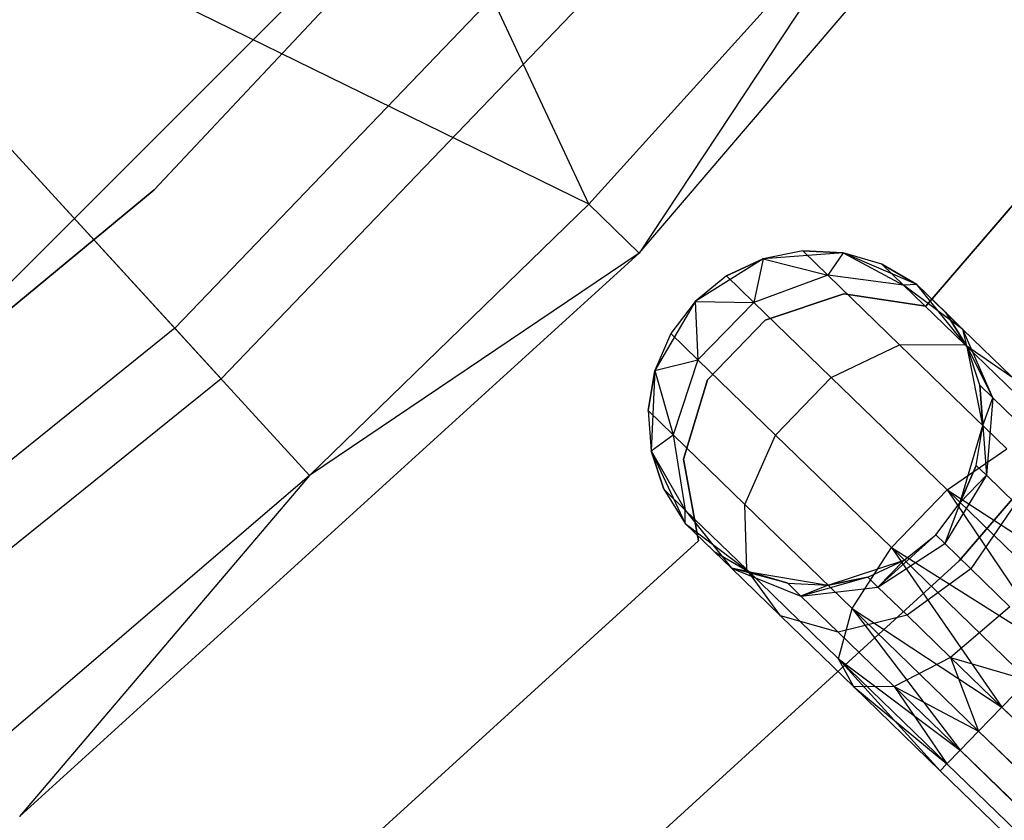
# Model space of a CAD drawing. Extents: x -189 to 189, y -189 to 189.
# Tile 212 of 256: x 24.87 to 30.75, y -31.16 to -26.39. Entities that reach past the tile are written whole.
import ezdxf

# ---------------------------------------------------------------- set-up
doc = ezdxf.new("R2010")
doc.units = 0
doc.header["$LTSCALE"] = 25.4
doc.layers.get('0').update_dxf_attribs({"linetype": 'CONTINUOUS'})

# ---------------------------------------------------------------- blocks, each defined once
blk = doc.blocks.new('NL2500012474_STL')
at = {"color": 0}
for p, q in [((219.5819, -27.4286, 173.0052), (216.8304, -21.5407, 179)), ((219.5819, -27.4286, 173.0052), (216.8304, -21.5407, 179)), ((216.9876, -27.3424, 183), (220.2113, -23.9095, 183)), ((220.2113, -23.9095, 185), (216.9876, -27.3424, 185)), ((220.2113, -23.9095, 185), (216.9876, -27.3424, 185)), ((216.9876, -27.3424, 183), (220.2113, -23.9095, 183)), ((219.8826, -27.7204, 149), (223.1309, -23.9217, 149)), ((219.8826, -27.7204, 149), (223.1309, -23.9217, 149)), ((217.1115, -28.1686, 172.4995), (213.734, -24.4811, 177.5)), ((217.1115, -28.1686, 172.4995), (213.734, -24.4811, 177.5)), ((217.9161, -29.0472, 173.0052), (213.8671, -24.6264, 179)), ((217.9161, -29.0472, 173.0052), (213.8671, -24.6264, 179)), ((219.5819, -27.4286, 173.0052), (213.8671, -24.6264, 179)), ((219.5819, -27.4286, 173.0052), (213.8671, -24.6264, 179)), ((220.501, -24.6389, 172.4995), (217.1115, -28.1686, 172.4995)), ((220.501, -24.6389, 172.4995), (217.1115, -28.1686, 172.4995)), ((216.0693, -27.9569, 148.6792), (219.2585, -24.7676, 148.6792)), ((219.2585, -24.7676, 163.6792), (216.0693, -27.9569, 163.6792)), ((219.2585, -24.7676, 163.6792), (216.0693, -27.9569, 163.6792)), ((216.0693, -27.9569, 148.6792), (219.2585, -24.7676, 148.6792)), ((220.8145, -24.9035, 149), (217.3885, -28.4711, 149)), ((220.8145, -24.9035, 149), (217.3885, -28.4711, 149)), ((221.4115, -25.4073, 173.0052), (219.5819, -27.4286, 173.0052)), ((221.4115, -25.4073, 173.0052), (219.5819, -27.4286, 173.0052)), ((221.4115, -25.4073, 173.0052), (219.8826, -27.7204, 149)), ((221.4115, -25.4073, 173.0052), (219.8826, -27.7204, 149)), ((225.1929, -25.588, 186), (221.7925, -29.557, 186)), ((221.7925, -29.557, 178.5), (225.1929, -25.588, 178.5)), ((221.7925, -29.557, 178.5), (225.1929, -25.588, 178.5)), ((225.1929, -25.588, 186), (221.7925, -29.557, 186)), ((223.6352, -25.6582, 185), (221.5948, -28.0375, 185)), ((221.5948, -28.0375, 183), (223.6352, -25.6582, 183)), ((221.5948, -28.0375, 183), (223.6352, -25.6582, 183)), ((223.6352, -25.6582, 185), (221.5948, -28.0375, 185)), ((213.3591, -30.3443, 183), (216.9876, -27.3424, 183)), ((216.9876, -27.3424, 185), (213.3591, -30.3443, 185)), ((216.9876, -27.3424, 185), (213.3591, -30.3443, 185)), ((213.3591, -30.3443, 183), (216.9876, -27.3424, 183)), ((216.9876, -27.3424, 185), (216.9876, -27.3424, 183)), ((216.9876, -27.3424, 185), (216.9876, -27.3424, 183)), ((219.5819, -27.4286, 173.0052), (217.9161, -29.0472, 173.0052)), ((219.5819, -27.4286, 173.0052), (217.9161, -29.0472, 173.0052)), ((219.5819, -27.4286, 173.0052), (219.8826, -27.7204, 149)), ((219.5819, -27.4286, 173.0052), (219.8826, -27.7204, 149)), ((216.1838, -31.0821, 149), (219.8826, -27.7204, 149)), ((216.1838, -31.0821, 149), (219.8826, -27.7204, 149)), ((219.8826, -27.7204, 149), (217.9161, -29.0472, 173.0052)), ((219.8826, -27.7204, 149), (217.9161, -29.0472, 173.0052)), ((220.8594, -27.707, 179.5), (220.6229, -27.7541, 185)), ((220.8594, -27.707, 179.5), (220.6229, -27.7541, 179.5)), ((220.8594, -27.707, 179.5), (220.6229, -27.7541, 185)), ((220.8594, -27.707, 179.5), (220.6229, -27.7541, 179.5)), ((221.1002, -27.7179, 185), (220.6229, -27.7541, 185)), ((221.1002, -27.7179, 185), (220.6229, -27.7541, 185)), ((221.1002, -27.7179, 179.5), (220.8594, -27.707, 179.5)), ((220.8594, -27.707, 179.5), (221.1002, -27.7179, 185)), ((220.8594, -27.707, 179.5), (221.1002, -27.7179, 185)), ((220.8594, -27.707, 179.5), (221.0096, -27.8527, 178.4482)), ((220.8594, -27.707, 179.5), (221.0096, -27.8527, 178.4482)), ((221.1002, -27.7179, 179.5), (220.8594, -27.707, 179.5)), ((221.1002, -27.7179, 179.5), (221.0096, -27.8527, 178.4482)), ((221.1002, -27.7179, 179.5), (221.0096, -27.8527, 178.4482)), ((221.5396, -27.9076, 185), (221.1002, -27.7179, 185)), ((221.3314, -27.786, 179.5), (221.1002, -27.7179, 185)), ((221.5396, -27.9076, 185), (221.1002, -27.7179, 185)), ((221.3314, -27.786, 179.5), (221.1002, -27.7179, 179.5)), ((221.1002, -27.7179, 179.5), (221.1002, -27.7179, 185)), ((221.3314, -27.786, 179.5), (221.1002, -27.7179, 185)), ((221.1002, -27.7179, 179.5), (221.1002, -27.7179, 185)), ((221.1002, -27.7179, 179.5), (221.4601, -27.9108, 178.599)), ((221.3314, -27.786, 179.5), (221.1002, -27.7179, 179.5)), ((221.1002, -27.7179, 179.5), (221.4601, -27.9108, 178.599)), ((220.6229, -27.7541, 185), (220.2172, -28.008, 185)), ((220.6229, -27.7541, 185), (220.2172, -28.008, 185)), ((220.6229, -27.7541, 179.5), (220.4047, -27.8564, 179.5)), ((220.4047, -27.8564, 179.5), (220.6229, -27.7541, 185)), ((220.4047, -27.8564, 179.5), (220.6229, -27.7541, 185)), ((220.6229, -27.7541, 179.5), (220.4047, -27.8564, 179.5)), ((220.6229, -27.7541, 179.5), (220.567, -28.0139, 178.3631)), ((220.6229, -27.7541, 179.5), (220.567, -28.0139, 178.3631)), ((220.6229, -27.7541, 179.5), (220.6229, -27.7541, 185)), ((220.6229, -27.7541, 179.5), (220.6229, -27.7541, 185)), ((220.6229, -27.7541, 179.5), (221.0096, -27.8527, 178.4482)), ((220.6229, -27.7541, 179.5), (221.0096, -27.8527, 178.4482)), ((221.5396, -27.9076, 179.5), (221.3314, -27.786, 179.5)), ((221.3314, -27.786, 179.5), (221.5396, -27.9076, 185)), ((221.3314, -27.786, 179.5), (221.5396, -27.9076, 185)), ((221.3314, -27.786, 179.5), (221.4601, -27.9108, 178.599)), ((221.3314, -27.786, 179.5), (221.4601, -27.9108, 178.599)), ((221.5396, -27.9076, 179.5), (221.3314, -27.786, 179.5)), ((220.4047, -27.8564, 179.5), (220.2172, -28.008, 185)), ((220.4047, -27.8564, 179.5), (220.2172, -28.008, 185)), ((220.4047, -27.8564, 179.5), (220.2172, -28.008, 179.5)), ((220.4047, -27.8564, 179.5), (220.2172, -28.008, 179.5)), ((220.4047, -27.8564, 179.5), (220.567, -28.0139, 178.3631)), ((220.4047, -27.8564, 179.5), (220.567, -28.0139, 178.3631)), ((221.0096, -27.8527, 178.4482), (220.567, -28.0139, 178.3631)), ((221.0096, -27.8527, 178.4482), (220.567, -28.0139, 178.3631)), ((221.4601, -27.9108, 178.599), (221.0096, -27.8527, 178.4482)), ((221.0096, -27.8527, 178.4482), (221.4373, -28.2674, 177.5565)), ((221.0096, -27.8527, 178.4482), (221.4373, -28.2674, 177.5565)), ((221.4601, -27.9108, 178.599), (221.0096, -27.8527, 178.4482)), ((221.5396, -27.9076, 179.5), (221.4601, -27.9108, 178.599)), ((221.5396, -27.9076, 179.5), (221.4601, -27.9108, 178.599)), ((221.8154, -28.175, 178.7808), (221.4601, -27.9108, 178.599)), ((221.4601, -27.9108, 178.599), (221.8265, -28.2661, 177.8351)), ((221.4601, -27.9108, 178.599), (221.8265, -28.2661, 177.8351)), ((221.8154, -28.175, 178.7808), (221.4601, -27.9108, 178.599)), ((221.8406, -28.2797, 185), (221.5396, -27.9076, 185)), ((221.7127, -28.0754, 179.5), (221.5396, -27.9076, 185)), ((221.8406, -28.2797, 185), (221.5396, -27.9076, 185)), ((221.7127, -28.0754, 179.5), (221.5396, -27.9076, 185)), ((221.5396, -27.9076, 179.5), (221.8154, -28.175, 178.7808)), ((221.5396, -27.9076, 179.5), (221.5396, -27.9076, 185)), ((221.5396, -27.9076, 179.5), (221.5396, -27.9076, 185)), ((221.5396, -27.9076, 179.5), (221.8154, -28.175, 178.7808)), ((221.1053, -27.9625, 185), (220.6359, -28.1203, 185)), ((220.6359, -28.1203, 183), (221.1053, -27.9625, 183)), ((220.6359, -28.1203, 183), (221.1053, -27.9625, 183)), ((221.1053, -27.9625, 185), (220.6359, -28.1203, 185)), ((221.5948, -28.0375, 185), (221.1053, -27.9625, 185)), ((221.1053, -27.9625, 185), (221.1053, -27.9625, 183)), ((221.1053, -27.9625, 183), (221.5948, -28.0375, 183)), ((221.1053, -27.9625, 185), (221.1053, -27.9625, 183)), ((221.1053, -27.9625, 183), (221.5948, -28.0375, 183)), ((221.5948, -28.0375, 185), (221.1053, -27.9625, 185)), ((220.2172, -28.008, 185), (219.9759, -28.4214, 185)), ((220.2172, -28.008, 185), (219.9759, -28.4214, 185)), ((220.2172, -28.008, 185), (220.0715, -28.2, 179.5)), ((220.2172, -28.008, 179.5), (220.0715, -28.2, 179.5)), ((220.2172, -28.008, 185), (220.0715, -28.2, 179.5)), ((220.2172, -28.008, 179.5), (220.0715, -28.2, 179.5)), ((220.2172, -28.008, 179.5), (220.2172, -28.008, 185)), ((220.2172, -28.008, 179.5), (220.2172, -28.008, 185)), ((220.2172, -28.008, 179.5), (220.2338, -28.3575, 178.3631)), ((220.2172, -28.008, 179.5), (220.2338, -28.3575, 178.3631)), ((220.2172, -28.008, 179.5), (220.567, -28.0139, 178.3631)), ((220.2172, -28.008, 179.5), (220.567, -28.0139, 178.3631)), ((220.567, -28.0139, 178.3631), (220.2338, -28.3575, 178.3631)), ((220.567, -28.0139, 178.3631), (220.2338, -28.3575, 178.3631)), ((220.567, -28.0139, 178.3631), (221.0294, -28.4622, 177.3992)), ((220.567, -28.0139, 178.3631), (221.0294, -28.4622, 177.3992)), ((221.5948, -28.0375, 185), (221.5948, -28.0375, 183)), ((221.5948, -28.0375, 185), (221.5948, -28.0375, 183)), ((221.8406, -28.2797, 179.5), (221.7127, -28.0754, 179.5)), ((221.7127, -28.0754, 179.5), (221.8406, -28.2797, 185)), ((221.7127, -28.0754, 179.5), (221.8406, -28.2797, 185)), ((221.7127, -28.0754, 179.5), (221.8154, -28.175, 178.7808)), ((221.7127, -28.0754, 179.5), (221.8154, -28.175, 178.7808)), ((221.8406, -28.2797, 179.5), (221.7127, -28.0754, 179.5)), ((220.6359, -28.1203, 185), (220.291, -28.4756, 185)), ((220.291, -28.4756, 183), (220.6359, -28.1203, 183)), ((220.291, -28.4756, 183), (220.6359, -28.1203, 183)), ((220.6359, -28.1203, 185), (220.291, -28.4756, 185)), ((220.6359, -28.1203, 185), (220.6359, -28.1203, 183)), ((220.6359, -28.1203, 185), (220.6359, -28.1203, 183)), ((217.1115, -28.1686, 172.4995), (213.2984, -31.2359, 172.4995)), ((217.1115, -28.1686, 172.4995), (213.2984, -31.2359, 172.4995)), ((217.3885, -28.4711, 149), (217.1115, -28.1686, 172.4995)), ((217.3885, -28.4711, 149), (217.1115, -28.1686, 172.4995)), ((220.0715, -28.2, 179.5), (219.9759, -28.4214, 185)), ((220.0715, -28.2, 179.5), (219.9759, -28.4214, 179.5)), ((220.0715, -28.2, 179.5), (219.9759, -28.4214, 185)), ((220.0715, -28.2, 179.5), (219.9759, -28.4214, 179.5)), ((220.0715, -28.2, 179.5), (220.2338, -28.3575, 178.3631)), ((220.0715, -28.2, 179.5), (220.2338, -28.3575, 178.3631)), ((221.8406, -28.2797, 179.5), (221.8154, -28.175, 178.7808)), ((221.8406, -28.2797, 179.5), (221.8154, -28.175, 178.7808)), ((221.9941, -28.5846, 178.952), (221.8154, -28.175, 178.7808)), ((221.8154, -28.175, 178.7808), (222.1079, -28.4586, 178.171)), ((221.8154, -28.175, 178.7808), (222.1079, -28.4586, 178.171)), ((221.9941, -28.5846, 178.952), (221.8154, -28.175, 178.7808)), ((221.0294, -28.4622, 177.3992), (221.4373, -28.2674, 177.5565)), ((221.0294, -28.4622, 177.3992), (221.4373, -28.2674, 177.5565)), ((221.4373, -28.2674, 177.5565), (221.8265, -28.2661, 177.8351)), ((221.4373, -28.2674, 177.5565), (221.8265, -28.2661, 177.8351)), ((221.4373, -28.2674, 177.5565), (222.0775, -28.8881, 176.9607)), ((221.4373, -28.2674, 177.5565), (222.0775, -28.8881, 176.9607)), ((221.8265, -28.2661, 177.8351), (222.375, -28.7979, 177.3246)), ((221.8265, -28.2661, 177.8351), (222.375, -28.7979, 177.3246)), ((221.8265, -28.2661, 177.8351), (222.1079, -28.4586, 178.171)), ((221.8265, -28.2661, 177.8351), (222.1079, -28.4586, 178.171)), ((221.9341, -28.7491, 185), (221.8406, -28.2797, 185)), ((221.9158, -28.5088, 179.5), (221.8406, -28.2797, 185)), ((221.9341, -28.7491, 185), (221.8406, -28.2797, 185)), ((221.9158, -28.5088, 179.5), (221.8406, -28.2797, 179.5)), ((221.8406, -28.2797, 179.5), (221.8406, -28.2797, 185)), ((221.9158, -28.5088, 179.5), (221.8406, -28.2797, 185)), ((221.8406, -28.2797, 179.5), (221.8406, -28.2797, 185)), ((221.8406, -28.2797, 179.5), (221.9941, -28.5846, 178.952)), ((221.9158, -28.5088, 179.5), (221.8406, -28.2797, 179.5)), ((221.8406, -28.2797, 179.5), (221.9941, -28.5846, 178.952)), ((219.9759, -28.4214, 179.5), (220.2338, -28.3575, 178.3631)), ((219.9759, -28.4214, 179.5), (220.2338, -28.3575, 178.3631)), ((220.2338, -28.3575, 178.3631), (220.0863, -28.8048, 178.4482)), ((220.2338, -28.3575, 178.3631), (220.0863, -28.8048, 178.4482)), ((220.2338, -28.3575, 178.3631), (220.6962, -28.8058, 177.3992)), ((220.2338, -28.3575, 178.3631), (220.6962, -28.8058, 177.3992)), ((219.9759, -28.4214, 179.5), (219.9361, -28.6591, 179.5)), ((219.9361, -28.6591, 179.5), (219.9759, -28.4214, 185)), ((219.9361, -28.6591, 179.5), (219.9759, -28.4214, 185)), ((219.9759, -28.4214, 179.5), (219.9361, -28.6591, 179.5)), ((219.9759, -28.4214, 185), (219.9544, -28.8995, 185)), ((219.9759, -28.4214, 185), (219.9544, -28.8995, 185)), ((219.9759, -28.4214, 179.5), (219.9759, -28.4214, 185)), ((219.9759, -28.4214, 179.5), (219.9759, -28.4214, 185)), ((219.9759, -28.4214, 179.5), (220.0863, -28.8048, 178.4482)), ((219.9759, -28.4214, 179.5), (220.0863, -28.8048, 178.4482)), ((217.3885, -28.4711, 149), (213.5345, -31.5713, 149)), ((217.3885, -28.4711, 149), (213.5345, -31.5713, 149)), ((220.291, -28.4756, 185), (220.1473, -28.9494, 185)), ((220.1473, -28.9494, 183), (220.291, -28.4756, 183)), ((220.1473, -28.9494, 183), (220.291, -28.4756, 183)), ((220.291, -28.4756, 185), (220.1473, -28.9494, 185)), ((220.291, -28.4756, 185), (220.291, -28.4756, 183)), ((220.291, -28.4756, 185), (220.291, -28.4756, 183)), ((220.6962, -28.8058, 177.3992), (221.0294, -28.4622, 177.3992)), ((220.6962, -28.8058, 177.3992), (221.0294, -28.4622, 177.3992)), ((221.0294, -28.4622, 177.3992), (221.7213, -29.1331, 176.7552)), ((221.0294, -28.4622, 177.3992), (221.7213, -29.1331, 176.7552)), ((221.9341, -28.7491, 179.5), (221.9158, -28.5088, 179.5)), ((221.9158, -28.5088, 179.5), (221.9341, -28.7491, 185)), ((221.9158, -28.5088, 179.5), (221.9341, -28.7491, 185)), ((221.9158, -28.5088, 179.5), (221.9941, -28.5846, 178.952)), ((221.9158, -28.5088, 179.5), (221.9941, -28.5846, 178.952)), ((221.9341, -28.7491, 179.5), (221.9158, -28.5088, 179.5)), ((221.9341, -28.7491, 179.5), (221.9941, -28.5846, 178.952)), ((221.9341, -28.7491, 179.5), (221.9941, -28.5846, 178.952)), ((221.9941, -28.5846, 178.952), (221.9552, -29.046, 179.0735)), ((221.9941, -28.5846, 178.952), (221.9552, -29.046, 179.0735)), ((221.9941, -28.5846, 178.952), (222.2169, -28.8007, 178.4875)), ((221.9941, -28.5846, 178.952), (222.2169, -28.8007, 178.4875)), ((219.9361, -28.6591, 179.5), (219.9544, -28.8995, 185)), ((219.9361, -28.6591, 179.5), (219.9544, -28.8995, 179.5)), ((219.9361, -28.6591, 179.5), (219.9544, -28.8995, 185)), ((219.9361, -28.6591, 179.5), (219.9544, -28.8995, 179.5)), ((219.9361, -28.6591, 179.5), (220.0863, -28.8048, 178.4482)), ((219.9361, -28.6591, 179.5), (220.0863, -28.8048, 178.4482)), ((221.7988, -29.2082, 185), (221.9341, -28.7491, 185)), ((221.7988, -29.2082, 185), (221.9341, -28.7491, 185)), ((221.8943, -28.9869, 179.5), (221.9341, -28.7491, 185)), ((221.8943, -28.9869, 179.5), (221.9341, -28.7491, 179.5)), ((221.8943, -28.9869, 179.5), (221.9341, -28.7491, 185)), ((221.8943, -28.9869, 179.5), (221.9341, -28.7491, 179.5)), ((221.9341, -28.7491, 179.5), (221.9341, -28.7491, 185)), ((221.9341, -28.7491, 179.5), (221.9341, -28.7491, 185)), ((221.9341, -28.7491, 179.5), (221.9552, -29.046, 179.0735)), ((221.9341, -28.7491, 179.5), (221.9552, -29.046, 179.0735)), ((219.9544, -28.8995, 179.5), (220.0863, -28.8048, 178.4482)), ((219.9544, -28.8995, 179.5), (220.0863, -28.8048, 178.4482)), ((220.0863, -28.8048, 178.4482), (220.1583, -29.2533, 178.599)), ((220.0863, -28.8048, 178.4482), (220.1583, -29.2533, 178.599)), ((220.0863, -28.8048, 178.4482), (220.5141, -29.2195, 177.5565)), ((220.0863, -28.8048, 178.4482), (220.5141, -29.2195, 177.5565)), ((220.5141, -29.2195, 177.5565), (220.6962, -28.8058, 177.3992)), ((220.5141, -29.2195, 177.5565), (220.6962, -28.8058, 177.3992)), ((220.6962, -28.8058, 177.3992), (221.3881, -29.4768, 176.7552)), ((220.6962, -28.8058, 177.3992), (221.3881, -29.4768, 176.7552)), ((219.9544, -28.8995, 185), (220.1575, -29.3329, 185)), ((219.9544, -28.8995, 179.5), (219.9544, -28.8995, 185)), ((219.9544, -28.8995, 179.5), (219.9544, -28.8995, 185)), ((219.9544, -28.8995, 179.5), (220.0296, -29.1285, 179.5)), ((220.0296, -29.1285, 179.5), (219.9544, -28.8995, 185)), ((220.0296, -29.1285, 179.5), (219.9544, -28.8995, 185)), ((219.9544, -28.8995, 185), (220.1575, -29.3329, 185)), ((219.9544, -28.8995, 179.5), (220.0296, -29.1285, 179.5)), ((219.9544, -28.8995, 179.5), (220.1583, -29.2533, 178.599)), ((219.9544, -28.8995, 179.5), (220.1583, -29.2533, 178.599)), ((221.7213, -29.1331, 176.7552), (222.0775, -28.8881, 176.9607)), ((221.7213, -29.1331, 176.7552), (222.0775, -28.8881, 176.9607)), ((220.1473, -28.9494, 185), (220.1473, -28.9494, 183)), ((220.1473, -28.9494, 185), (220.1473, -28.9494, 183)), ((220.1473, -28.9494, 185), (220.2368, -29.4365, 185)), ((220.2368, -29.4365, 183), (220.1473, -28.9494, 183)), ((220.2368, -29.4365, 183), (220.1473, -28.9494, 183)), ((220.1473, -28.9494, 185), (220.2368, -29.4365, 185)), ((221.7988, -29.2082, 179.5), (221.8943, -28.9869, 179.5)), ((221.8943, -28.9869, 179.5), (221.7988, -29.2082, 185)), ((221.8943, -28.9869, 179.5), (221.7988, -29.2082, 185)), ((221.7988, -29.2082, 179.5), (221.8943, -28.9869, 179.5)), ((221.8943, -28.9869, 179.5), (221.9552, -29.046, 179.0735)), ((221.8943, -28.9869, 179.5), (221.9552, -29.046, 179.0735)), ((217.9161, -29.0472, 173.0052), (215.922, -30.7549, 173.0052)), ((217.9161, -29.0472, 173.0052), (215.922, -30.7549, 173.0052)), ((217.9161, -29.0472, 173.0052), (216.1838, -31.0821, 149)), ((217.9161, -29.0472, 173.0052), (216.1838, -31.0821, 149)), ((221.9552, -29.046, 179.0735), (221.7077, -29.4533, 179.1173)), ((221.9552, -29.046, 179.0735), (221.7077, -29.4533, 179.1173)), ((221.7988, -29.2082, 179.5), (221.9552, -29.046, 179.0735)), ((221.7988, -29.2082, 179.5), (221.9552, -29.046, 179.0735)), ((221.9552, -29.046, 179.0735), (222.1287, -29.2142, 178.7119)), ((221.9552, -29.046, 179.0735), (222.1287, -29.2142, 178.7119)), ((220.0296, -29.1285, 179.5), (220.1575, -29.3329, 185)), ((220.0296, -29.1285, 179.5), (220.1575, -29.3329, 179.5)), ((220.0296, -29.1285, 179.5), (220.1575, -29.3329, 185)), ((220.0296, -29.1285, 179.5), (220.1575, -29.3329, 179.5)), ((220.0296, -29.1285, 179.5), (220.1583, -29.2533, 178.599)), ((220.0296, -29.1285, 179.5), (220.1583, -29.2533, 178.599)), ((221.3881, -29.4768, 176.7552), (221.7213, -29.1331, 176.7552)), ((221.3881, -29.4768, 176.7552), (221.7213, -29.1331, 176.7552)), ((221.7213, -29.1331, 176.7552), (222.3709, -30.0964, 176.5)), ((221.7213, -29.1331, 176.7552), (222.3709, -30.0964, 176.5)), ((221.7213, -29.1331, 176.7552), (222.5375, -29.9246, 176.5291)), ((221.7213, -29.1331, 176.7552), (222.5375, -29.9246, 176.5291)), ((221.7213, -29.1331, 176.7552), (222.6944, -29.7628, 176.6146)), ((221.7213, -29.1331, 176.7552), (222.6944, -29.7628, 176.6146)), ((221.653, -29.4003, 185), (221.7988, -29.2082, 185)), ((221.653, -29.4003, 179.5), (221.7988, -29.2082, 179.5)), ((221.653, -29.4003, 185), (221.7988, -29.2082, 185)), ((221.653, -29.4003, 179.5), (221.7988, -29.2082, 179.5)), ((221.7988, -29.2082, 179.5), (221.7077, -29.4533, 179.1173)), ((221.7988, -29.2082, 179.5), (221.7077, -29.4533, 179.1173)), ((221.7988, -29.2082, 179.5), (221.7988, -29.2082, 185)), ((221.7988, -29.2082, 179.5), (221.7988, -29.2082, 185)), ((220.1575, -29.3329, 179.5), (220.1583, -29.2533, 178.599)), ((220.1575, -29.3329, 179.5), (220.1583, -29.2533, 178.599)), ((220.1583, -29.2533, 178.599), (220.4333, -29.6003, 178.7808)), ((220.1583, -29.2533, 178.599), (220.4333, -29.6003, 178.7808)), ((220.1583, -29.2533, 178.599), (220.5247, -29.6086, 177.8351)), ((220.1583, -29.2533, 178.599), (220.5247, -29.6086, 177.8351)), ((220.5247, -29.6086, 177.8351), (220.5141, -29.2195, 177.5565)), ((220.5141, -29.2195, 177.5565), (221.1542, -29.8403, 176.9607)), ((220.5141, -29.2195, 177.5565), (221.1542, -29.8403, 176.9607)), ((220.5247, -29.6086, 177.8351), (220.5141, -29.2195, 177.5565)), ((222.1287, -29.2142, 178.7119), (221.8633, -29.6042, 178.7929)), ((222.1287, -29.2142, 178.7119), (221.8633, -29.6042, 178.7929)), ((220.1575, -29.3329, 185), (220.5388, -29.6223, 185)), ((220.1575, -29.3329, 179.5), (220.1575, -29.3329, 185)), ((220.1575, -29.3329, 179.5), (220.1575, -29.3329, 185)), ((220.1575, -29.3329, 179.5), (220.4333, -29.6003, 178.7808)), ((220.3306, -29.5007, 179.5), (220.1575, -29.3329, 185)), ((220.3306, -29.5007, 179.5), (220.1575, -29.3329, 185)), ((220.1575, -29.3329, 185), (220.5388, -29.6223, 185)), ((220.1575, -29.3329, 179.5), (220.4333, -29.6003, 178.7808)), ((220.2368, -29.4365, 185), (217.9189, -31.5472, 185)), ((217.9189, -31.5472, 183), (220.2368, -29.4365, 183)), ((217.9189, -31.5472, 183), (220.2368, -29.4365, 183)), ((220.2368, -29.4365, 185), (217.9189, -31.5472, 185)), ((220.2368, -29.4365, 185), (220.2368, -29.4365, 183)), ((220.2368, -29.4365, 185), (220.2368, -29.4365, 183)), ((221.653, -29.4003, 179.5), (221.3082, -29.7132, 179.0735)), ((221.653, -29.4003, 179.5), (221.3082, -29.7132, 179.0735)), ((221.4656, -29.5519, 185), (221.653, -29.4003, 185)), ((221.4656, -29.5519, 179.5), (221.653, -29.4003, 179.5)), ((221.4656, -29.5519, 185), (221.653, -29.4003, 185)), ((221.4656, -29.5519, 179.5), (221.653, -29.4003, 179.5)), ((221.653, -29.4003, 179.5), (221.653, -29.4003, 185)), ((221.653, -29.4003, 179.5), (221.653, -29.4003, 185)), ((221.7077, -29.4533, 179.1173), (221.653, -29.4003, 179.5)), ((221.7077, -29.4533, 179.1173), (221.653, -29.4003, 179.5)), ((220.3306, -29.5007, 179.5), (220.4333, -29.6003, 178.7808)), ((220.3306, -29.5007, 179.5), (220.5388, -29.6223, 185)), ((220.3306, -29.5007, 179.5), (220.5388, -29.6223, 179.5)), ((220.3306, -29.5007, 179.5), (220.5388, -29.6223, 185)), ((220.3306, -29.5007, 179.5), (220.5388, -29.6223, 179.5)), ((220.3306, -29.5007, 179.5), (220.4333, -29.6003, 178.7808)), ((221.1542, -29.8403, 176.9607), (221.3881, -29.4768, 176.7552)), ((221.1542, -29.8403, 176.9607), (221.3881, -29.4768, 176.7552)), ((221.3082, -29.7132, 179.0735), (221.7077, -29.4533, 179.1173)), ((221.3082, -29.7132, 179.0735), (221.7077, -29.4533, 179.1173)), ((221.3881, -29.4768, 176.7552), (222.0474, -30.43, 176.6146)), ((221.3881, -29.4768, 176.7552), (222.0474, -30.43, 176.6146)), ((221.3881, -29.4768, 176.7552), (222.2043, -30.2682, 176.5291)), ((221.3881, -29.4768, 176.7552), (222.2043, -30.2682, 176.5291)), ((221.3881, -29.4768, 176.7552), (222.3709, -30.0964, 176.5)), ((221.3881, -29.4768, 176.7552), (222.3709, -30.0964, 176.5)), ((221.8633, -29.6042, 178.7929), (221.7077, -29.4533, 179.1173)), ((221.8633, -29.6042, 178.7929), (221.7077, -29.4533, 179.1173)), ((221.7925, -29.557, 186), (217.93, -33.0781, 186)), ((217.93, -33.0781, 178.5), (221.7925, -29.557, 178.5)), ((217.93, -33.0781, 178.5), (221.7925, -29.557, 178.5)), ((221.7925, -29.557, 186), (217.93, -33.0781, 186)), ((221.0109, -29.7013, 185), (221.4656, -29.5519, 185)), ((221.0109, -29.7013, 185), (221.4656, -29.5519, 185)), ((221.2473, -29.6542, 179.5), (221.4656, -29.5519, 185)), ((221.2473, -29.6542, 179.5), (221.4656, -29.5519, 185)), ((221.2473, -29.6542, 179.5), (221.4656, -29.5519, 179.5)), ((221.2473, -29.6542, 179.5), (221.4656, -29.5519, 179.5)), ((221.4656, -29.5519, 179.5), (221.3082, -29.7132, 179.0735)), ((221.4656, -29.5519, 179.5), (221.3082, -29.7132, 179.0735)), ((221.4656, -29.5519, 179.5), (221.4656, -29.5519, 185)), ((221.4656, -29.5519, 179.5), (221.4656, -29.5519, 185)), ((221.7925, -29.557, 178.5), (221.7925, -29.557, 186)), ((221.7925, -29.557, 178.5), (221.7925, -29.557, 186)), ((220.77, -29.6904, 179.5), (220.4333, -29.6003, 178.7808)), ((220.4333, -29.6003, 178.7808), (220.8483, -29.7663, 178.952)), ((220.77, -29.6904, 179.5), (220.4333, -29.6003, 178.7808)), ((220.5388, -29.6223, 179.5), (220.4333, -29.6003, 178.7808)), ((220.5388, -29.6223, 179.5), (220.4333, -29.6003, 178.7808)), ((220.4333, -29.6003, 178.7808), (220.8483, -29.7663, 178.952)), ((220.4333, -29.6003, 178.7808), (220.7258, -29.8839, 178.171)), ((220.4333, -29.6003, 178.7808), (220.7258, -29.8839, 178.171)), ((220.7258, -29.8839, 178.171), (220.5247, -29.6086, 177.8351)), ((220.5247, -29.6086, 177.8351), (221.0732, -30.1404, 177.3246)), ((220.5247, -29.6086, 177.8351), (221.0732, -30.1404, 177.3246)), ((220.7258, -29.8839, 178.171), (220.5247, -29.6086, 177.8351)), ((221.8633, -29.6042, 178.7929), (221.4816, -29.8814, 178.7119)), ((221.8633, -29.6042, 178.7929), (221.4816, -29.8814, 178.7119)), ((222.0962, -29.83, 178.5761), (221.8633, -29.6042, 178.7929)), ((222.0962, -29.83, 178.5761), (221.8633, -29.6042, 178.7929)), ((220.5388, -29.6223, 185), (221.0109, -29.7013, 185)), ((220.5388, -29.6223, 179.5), (220.5388, -29.6223, 185)), ((220.5388, -29.6223, 179.5), (220.5388, -29.6223, 185)), ((220.5388, -29.6223, 179.5), (220.77, -29.6904, 179.5)), ((220.77, -29.6904, 179.5), (220.5388, -29.6223, 185)), ((220.77, -29.6904, 179.5), (220.5388, -29.6223, 185)), ((220.5388, -29.6223, 185), (221.0109, -29.7013, 185)), ((220.5388, -29.6223, 179.5), (220.77, -29.6904, 179.5)), ((221.2473, -29.6542, 179.5), (220.8483, -29.7663, 178.952)), ((221.2473, -29.6542, 179.5), (220.8483, -29.7663, 178.952)), ((221.0109, -29.7013, 179.5), (221.2473, -29.6542, 179.5)), ((221.2473, -29.6542, 179.5), (221.0109, -29.7013, 185)), ((221.2473, -29.6542, 179.5), (221.0109, -29.7013, 185)), ((221.0109, -29.7013, 179.5), (221.2473, -29.6542, 179.5)), ((221.2473, -29.6542, 179.5), (221.3082, -29.7132, 179.0735)), ((221.2473, -29.6542, 179.5), (221.3082, -29.7132, 179.0735)), ((220.77, -29.6904, 179.5), (221.0109, -29.7013, 185)), ((220.77, -29.6904, 179.5), (221.0109, -29.7013, 179.5)), ((220.77, -29.6904, 179.5), (221.0109, -29.7013, 185)), ((220.77, -29.6904, 179.5), (221.0109, -29.7013, 179.5)), ((220.77, -29.6904, 179.5), (220.8483, -29.7663, 178.952)), ((220.77, -29.6904, 179.5), (220.8483, -29.7663, 178.952)), ((221.0109, -29.7013, 179.5), (220.8483, -29.7663, 178.952)), ((221.0109, -29.7013, 179.5), (220.8483, -29.7663, 178.952)), ((220.8483, -29.7663, 178.952), (221.3082, -29.7132, 179.0735)), ((220.8483, -29.7663, 178.952), (221.3082, -29.7132, 179.0735)), ((221.0109, -29.7013, 179.5), (221.0109, -29.7013, 185)), ((221.0109, -29.7013, 179.5), (221.0109, -29.7013, 185)), ((221.3082, -29.7132, 179.0735), (221.4816, -29.8814, 178.7119)), ((221.3082, -29.7132, 179.0735), (221.4816, -29.8814, 178.7119)), ((220.8483, -29.7663, 178.952), (221.0711, -29.9824, 178.4875)), ((220.8483, -29.7663, 178.952), (221.0711, -29.9824, 178.4875)), ((221.0732, -30.1404, 177.3246), (221.1542, -29.8403, 176.9607)), ((221.0732, -30.1404, 177.3246), (221.1542, -29.8403, 176.9607)), ((221.1542, -29.8403, 176.9607), (221.798, -30.6872, 176.9319)), ((221.1542, -29.8403, 176.9607), (221.798, -30.6872, 176.9319)), ((221.1542, -29.8403, 176.9607), (221.9093, -30.5725, 176.7515)), ((221.1542, -29.8403, 176.9607), (221.9093, -30.5725, 176.7515)), ((221.1542, -29.8403, 176.9607), (222.0474, -30.43, 176.6146)), ((221.1542, -29.8403, 176.9607), (222.0474, -30.43, 176.6146)), ((222.0962, -29.83, 178.5761), (221.7412, -30.1331, 178.4703)), ((222.0962, -29.83, 178.5761), (221.7412, -30.1331, 178.4703)), ((221.0711, -29.9824, 178.4875), (220.7258, -29.8839, 178.171)), ((220.7258, -29.8839, 178.171), (221.1635, -30.3084, 177.7636)), ((220.7258, -29.8839, 178.171), (221.1635, -30.3084, 177.7636)), ((221.0711, -29.9824, 178.4875), (220.7258, -29.8839, 178.171)), ((221.4816, -29.8814, 178.7119), (221.0711, -29.9824, 178.4875)), ((221.4816, -29.8814, 178.7119), (221.0711, -29.9824, 178.4875)), ((221.4816, -29.8814, 178.7119), (221.7412, -30.1331, 178.4703)), ((221.4816, -29.8814, 178.7119), (221.7412, -30.1331, 178.4703)), ((221.0711, -29.9824, 178.4875), (221.4046, -30.3058, 178.1771)), ((221.0711, -29.9824, 178.4875), (221.4046, -30.3058, 178.1771)), ((221.1635, -30.3084, 177.7636), (221.0732, -30.1404, 177.3246)), ((221.0732, -30.1404, 177.3246), (221.6799, -30.8091, 177.3795)), ((221.0732, -30.1404, 177.3246), (221.6799, -30.8091, 177.3795)), ((221.0732, -30.1404, 177.3246), (221.72, -30.7677, 177.1454)), ((221.0732, -30.1404, 177.3246), (221.72, -30.7677, 177.1454)), ((221.0732, -30.1404, 177.3246), (221.798, -30.6872, 176.9319)), ((221.0732, -30.1404, 177.3246), (221.798, -30.6872, 176.9319)), ((221.1635, -30.3084, 177.7636), (221.0732, -30.1404, 177.3246)), ((221.7412, -30.1331, 178.4703), (221.4046, -30.3058, 178.1771)), ((221.7412, -30.1331, 178.4703), (221.4046, -30.3058, 178.1771)), ((221.7412, -30.1331, 178.4703), (222.2043, -30.2682, 178.4709)), ((221.7412, -30.1331, 178.4703), (222.2043, -30.2682, 178.4709)), ((221.7412, -30.1331, 178.4703), (222.0474, -30.43, 178.3855)), ((221.7412, -30.1331, 178.4703), (222.0474, -30.43, 178.3855)), ((221.7412, -30.1331, 178.4703), (221.9093, -30.5725, 178.2485)), ((221.7412, -30.1331, 178.4703), (221.9093, -30.5725, 178.2485)), ((221.4046, -30.3058, 178.1771), (221.1635, -30.3084, 177.7636)), ((221.4046, -30.3058, 178.1771), (221.1635, -30.3084, 177.7636)), ((221.1635, -30.3084, 177.7636), (221.72, -30.7677, 177.8546)), ((221.1635, -30.3084, 177.7636), (221.72, -30.7677, 177.8546)), ((221.1635, -30.3084, 177.7636), (221.6799, -30.8091, 177.6205)), ((221.1635, -30.3084, 177.7636), (221.6799, -30.8091, 177.3795)), ((221.1635, -30.3084, 177.7636), (221.6799, -30.8091, 177.6205)), ((221.1635, -30.3084, 177.7636), (221.6799, -30.8091, 177.3795)), ((221.4046, -30.3058, 178.1771), (221.9093, -30.5725, 178.2485)), ((221.4046, -30.3058, 178.1771), (221.9093, -30.5725, 178.2485)), ((221.4046, -30.3058, 178.1771), (221.798, -30.6872, 178.0681)), ((221.4046, -30.3058, 178.1771), (221.798, -30.6872, 178.0681)), ((221.4046, -30.3058, 178.1771), (221.72, -30.7677, 177.8546)), ((221.4046, -30.3058, 178.1771), (221.72, -30.7677, 177.8546)), ((222.0474, -30.43, 178.3855), (222.2043, -30.2682, 178.4709)), ((222.2043, -30.2682, 176.5291), (222.0474, -30.43, 176.6146)), ((222.0474, -30.43, 178.3855), (222.2043, -30.2682, 178.4709)), ((222.2043, -30.2682, 176.5291), (222.0474, -30.43, 176.6146)), ((221.9093, -30.5725, 178.2485), (222.0474, -30.43, 178.3855)), ((222.0474, -30.43, 176.6146), (221.9093, -30.5725, 176.7515)), ((222.0474, -30.43, 176.6146), (221.9093, -30.5725, 176.7515)), ((221.9093, -30.5725, 178.2485), (222.0474, -30.43, 178.3855)), ((311.9599, -117.615, 176.6146), (222.0474, -30.43, 176.6146)), ((222.0474, -30.43, 176.6146), (312.2834, -117.2814, 176.5)), ((311.9599, -117.615, 176.6146), (222.0474, -30.43, 176.6146)), ((311.8218, -117.7574, 178.2485), (222.0474, -30.43, 178.3855)), ((311.8218, -117.7574, 178.2485), (222.0474, -30.43, 178.3855)), ((222.0474, -30.43, 176.6146), (312.2834, -117.2814, 176.5)), ((221.798, -30.6872, 178.0681), (221.9093, -30.5725, 178.2485)), ((221.9093, -30.5725, 176.7515), (221.798, -30.6872, 176.9319)), ((221.9093, -30.5725, 176.7515), (221.798, -30.6872, 176.9319)), ((221.798, -30.6872, 178.0681), (221.9093, -30.5725, 178.2485)), ((311.9599, -117.615, 176.6146), (221.9093, -30.5725, 176.7515)), ((311.9599, -117.615, 176.6146), (221.9093, -30.5725, 176.7515)), ((311.6325, -117.9526, 177.8546), (221.9093, -30.5725, 178.2485)), ((311.6325, -117.9526, 177.8546), (221.9093, -30.5725, 178.2485)), ((311.8218, -117.7574, 178.2485), (221.9093, -30.5725, 178.2485)), ((311.8218, -117.7574, 178.2485), (221.9093, -30.5725, 178.2485)), ((221.72, -30.7677, 177.8546), (221.798, -30.6872, 178.0681)), ((221.798, -30.6872, 176.9319), (221.72, -30.7677, 177.1454)), ((221.798, -30.6872, 176.9319), (221.72, -30.7677, 177.1454)), ((221.72, -30.7677, 177.8546), (221.798, -30.6872, 178.0681)), ((311.9599, -117.615, 176.6146), (221.798, -30.6872, 176.9319)), ((311.9599, -117.615, 176.6146), (221.798, -30.6872, 176.9319)), ((311.7105, -117.8722, 176.9319), (221.798, -30.6872, 176.9319)), ((311.7105, -117.8722, 176.9319), (221.798, -30.6872, 176.9319)), ((311.6325, -117.9526, 177.8546), (221.798, -30.6872, 178.0681)), ((311.6325, -117.9526, 177.8546), (221.798, -30.6872, 178.0681)), ((221.6799, -30.8091, 177.6205), (221.72, -30.7677, 177.8546)), ((221.72, -30.7677, 177.1454), (221.6799, -30.8091, 177.3795)), ((221.72, -30.7677, 177.1454), (221.6799, -30.8091, 177.3795)), ((221.6799, -30.8091, 177.6205), (221.72, -30.7677, 177.8546)), ((311.7105, -117.8722, 176.9319), (221.72, -30.7677, 177.1454)), ((311.7105, -117.8722, 176.9319), (221.72, -30.7677, 177.1454)), ((311.5923, -117.994, 177.3795), (221.72, -30.7677, 177.8546)), ((311.5923, -117.994, 177.3795), (221.72, -30.7677, 177.8546)), ((311.6325, -117.9526, 177.8546), (221.72, -30.7677, 177.8546)), ((311.6325, -117.9526, 177.8546), (221.72, -30.7677, 177.8546)), ((311.5923, -117.994, 177.3795), (221.6799, -30.8091, 177.3795)), ((311.5923, -117.994, 177.3795), (221.6799, -30.8091, 177.6205)), ((311.7105, -117.8722, 176.9319), (221.6799, -30.8091, 177.3795)), ((311.7105, -117.8722, 176.9319), (221.6799, -30.8091, 177.3795)), ((311.5923, -117.994, 177.3795), (221.6799, -30.8091, 177.3795)), ((311.5923, -117.994, 177.3795), (221.6799, -30.8091, 177.6205))]:
    blk.add_line(p, q, dxfattribs=at)

msp = doc.modelspace()

# ---------------------------------------------------------------- block references
at = {"color": 0}
msp.add_blockref('NL2500012474_STL', (-191.3111, -0.0584, -1716.743), dxfattribs=at)

doc.saveas('drawing.dxf')
